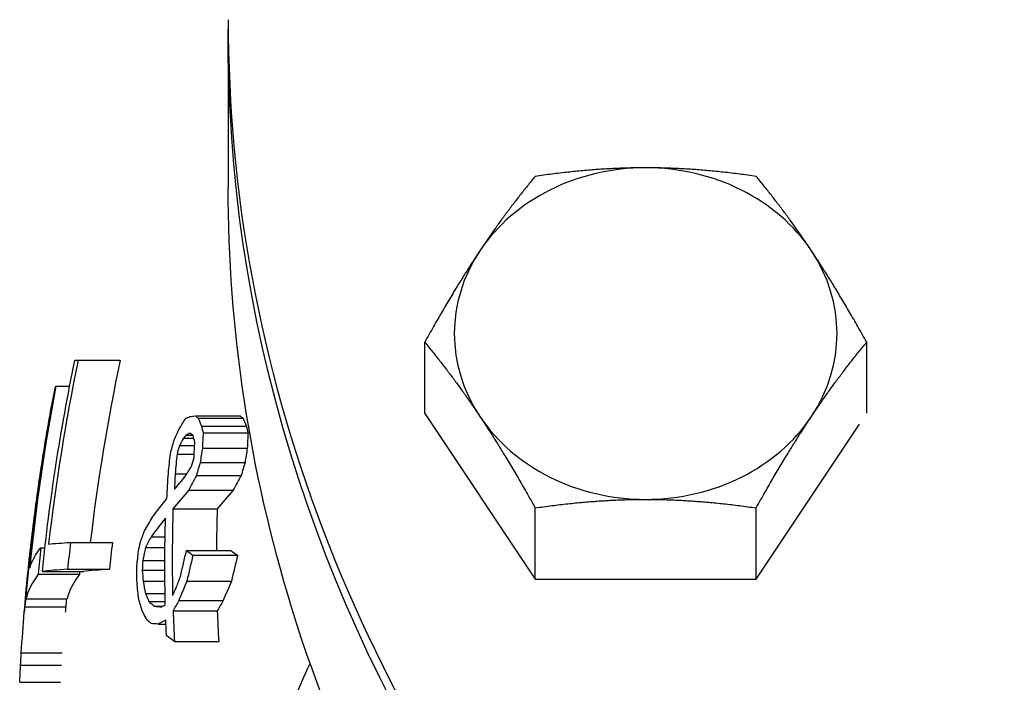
# Model space of a CAD drawing. Header units: inches. Extents: x 1 to 669, y 0 to 417.
# Tile 211 of 256: x 290.835 to 292.282, y 235.643 to 236.617. Entities that reach past the tile are written whole.
import ezdxf

# ---------------------------------------------------------------- set-up
doc = ezdxf.new("R2010")
doc.units = ezdxf.units.IN
doc.header["$LTSCALE"] = 12
doc.header["$MEASUREMENT"] = 0
doc.layers.add('X', color=1, linetype='CONTINUOUS')

msp = doc.modelspace()

# ---------------------------------------------------------------- linework, layer by layer
at = {"layer": 'X', "extrusion": (-1, 4.93038e-32, -2.22045e-16)}
for p, q in [((291.14191, 236.58922), (291.14191, 236.37047)), ((291.43068, 236.03843), (291.43068, 236.14306)), ((292.0802, 236.03874), (292.0802, 236.14306)), ((290.92149, 236.11678), (290.98334, 236.11678)), ((290.88867, 236.07831), (290.90891, 236.07831)), ((290.88272, 236.05081), (290.88289, 236.05081)), ((291.09364, 236.03478), (291.15939, 236.03478)), ((291.43068, 236.03843), (291.59306, 235.79486)), ((291.09794, 236.03124), (291.16379, 236.03124)), ((291.10257, 236.01958), (291.16853, 236.01958)), ((291.91782, 235.79486), (292.06949, 236.02237)), ((290.87598, 236.01297), (290.87622, 236.01297)), ((291.07992, 236.00661), (291.08939, 236.00661)), ((291.10511, 236.0097), (291.17113, 236.0097)), ((291.07029, 235.99112), (291.09252, 235.99112)), ((291.07599, 236.00203), (291.09125, 236.00203)), ((291.06671, 235.97843), (291.0919, 235.97843)), ((291.10394, 235.98713), (291.16993, 235.98713)), ((291.10068, 235.96633), (291.16659, 235.96633)), ((290.8668, 235.95625), (290.86716, 235.95625)), ((291.06389, 235.94952), (291.08104, 235.94952)), ((291.09529, 235.9473), (291.16107, 235.9473)), ((290.86198, 235.92342), (290.86242, 235.92342)), ((291.08381, 235.92547), (291.14931, 235.92547)), ((291.06076, 235.89803), (291.12572, 235.89803)), ((291.59306, 235.79486), (291.59306, 235.89949)), ((291.91782, 235.79486), (291.91782, 235.89949)), ((290.85688, 235.88558), (290.85743, 235.88558)), ((290.91018, 235.84888), (290.97178, 235.84888)), ((291.02855, 235.85688), (291.04914, 235.85688)), ((290.85096, 235.83642), (290.85167, 235.83642)), ((290.86632, 235.84104), (290.87257, 235.84104)), ((291.02037, 235.84139), (291.04894, 235.84139)), ((291.08056, 235.83696), (291.14598, 235.83696)), ((291.01626, 235.82237), (291.04883, 235.82237)), ((291.09007, 235.82988), (291.15573, 235.82988)), ((290.86272, 235.80194), (290.92334, 235.80194)), ((290.86885, 235.8063), (290.9296, 235.8063)), ((290.90585, 235.80931), (290.96737, 235.80931)), ((291.01555, 235.80791), (291.04883, 235.80791)), ((290.84637, 235.79223), (290.84719, 235.79223)), ((291.01689, 235.79168), (291.04893, 235.79168)), ((291.08124, 235.79182), (291.14668, 235.79182)), ((291.59306, 235.79486), (291.91782, 235.79486)), ((291.02039, 235.77368), (291.04916, 235.77368)), ((290.84485, 235.76605), (290.90511, 235.76605)), ((291.02531, 235.76203), (291.04937, 235.76203)), ((291.06956, 235.76364), (291.13473, 235.76364)), ((290.84299, 235.75439), (290.90321, 235.75439)), ((291.03377, 235.75495), (291.04525, 235.75495)), ((291.06092, 235.74816), (291.12588, 235.74816)), ((291.0388, 235.72884), (291.05043, 235.72884)), ((291.06289, 235.70302), (291.1279, 235.70302)), ((290.83787, 235.68633), (290.89799, 235.68633)), ((290.83679, 235.66833), (290.89689, 235.66833)), ((290.83548, 235.64328), (290.89555, 235.64328))]:
    msp.add_line(p, q, dxfattribs=at)
at = {"layer": 'X', "extrusion": (2.22045e-16, -1.09476e-47, -1)}
for start, end in [(4.70604, 5.72958), (3.23831, 3.57598)]:
    msp.add_arc((-293.89191, 235.49547), 3.06, start, end, dxfattribs=at)
at = {"layer": 'X', "extrusion": (2.22045e-16, 0, -1)}
for centre, major_axis, ratio, start_param, end_param in [((293.89191, 236.58922), (2.75, 0), 0.8660254, 0, 3.1473789), ((293.89191, 235.50015), (-3.03852, 0), 0.9999166, 0.1009382, 0.2042065), ((293.89191, 235.51357), (-3.05775, 0), 0.9880115, 0.0836689, 0.186024), ((293.89191, 235.69226), (-2.84998, 0), 0.9842767, 0.092103, 0.1024592), ((293.89191, 235.81583), (-2.84309, 0), 0.9590871, -0.0215735, 0.0251189), ((293.89191, 235.26515), (-2.94241, 0), 0.9616862, 0.2030572, 0.2076367), ((293.89191, 235.78705), (-3.04574, 0), 0.1543801, 0.051238, 0.115083), ((293.89191, 235.21557), (-2.88465, 0), 0.9616862, 0.2118567, 0.2259111), ((293.89191, 235.79824), (-2.88412, 0), 0.9551529, -0.0021115, 0.0060816), ((307.2477, 235.49583), (-16.41578, 0), 0.4310219, 0.0208401, 0.0243818), ((293.89191, 234.83193), (-2.81627, 0), 0.8322135, 0.3151269, 0.3661114)]:
    msp.add_ellipse(centre, major_axis=major_axis, ratio=ratio, start_param=start_param, end_param=end_param, dxfattribs=at)
at = {"layer": 'X'}
for centre, major_axis, ratio, start_param, end_param in [((291.75544, 236.15562), (-0.28125, 0), 0.8660254, -1.5707963, -0.5235988), ((291.75544, 236.15562), (-0.28125, 0), 0.8660254, -2.6179939, -1.5707963), ((291.75544, 236.15562), (-0.28125, 0), 0.8660254, -0.5235988, 0.5235988), ((291.75544, 236.15562), (0.28125, 0), 0.8660254, -0.5235988, 0.5235988), ((293.89191, 235.50065), (-3.03366, 0), 0.9999166, -0.2045387, -0.1142219), ((293.89191, 235.50065), (-2.97312, 0), 0.9999166, -0.208764, -0.1174055), ((293.89191, 235.51955), (-3.05602, 0), 0.9880115, -0.1861306, -0.0967191), ((293.89191, 236.28812), (-2.9469, 0), 0.2741525, 0.3189645, 0.323584), ((293.89191, 236.28812), (-2.88455, 0), 0.2741525, 0.3261113, 0.3308422), ((291.75544, 236.15562), (0.28125, 0), 0.8660254, -2.6179939, -1.5707963), ((291.75544, 236.15562), (0.28125, 0), 0.8660254, -1.5707963, -0.5235988), ((293.89191, 236.38509), (-2.86224, 0), 0.5694431, 0.2188484, 0.2261799), ((293.89191, 236.34666), (-2.83032, 0), 0.6815123, 0.1703905, 0.1755924), ((293.89191, 236.38509), (-2.798, 0), 0.5694431, 0.2239576, 0.2314662), ((293.89191, 236.34666), (-2.76534, 0), 0.6815123, 0.1744349, 0.1797629), ((293.89191, 235.41081), (-3.05845, 0), 0.4953176, -0.4042034, -0.4009229), ((293.89191, 235.7803), (-3.0462, 0), 0.1931973, -0.3998602, -0.394697), ((293.89191, 235.86709), (-2.7908, 0), 0.955156, -0.0535264, -0.045049), ((293.89191, 235.86709), (-2.72488, 0), 0.955156, -0.0548226, -0.0461396), ((293.89191, 235.24921), (-2.92519, 0), 0.9616862, -0.266889, -0.2622168), ((293.89191, 235.18264), (-3.02407, 0), 0.7431825, -0.3731929, -0.3679823), ((293.89191, 235.69688), (-2.83964, 0), 0.9842751, -0.100906, -0.0905137), ((293.89191, 235.54002), (-2.82364, 0), 0.9992861, -0.1591273, -0.1516658), ((293.89191, 235.54002), (-2.7585, 0), 0.9992861, -0.162918, -0.1552758), ((293.89191, 235.22442), (-2.89588, 0), 0.9616862, -0.2696572, -0.262575), ((293.89191, 235.22442), (-2.8324, 0), 0.9616862, -0.2758565, -0.2686034), ((293.89191, 235.83986), (-2.83035, 0), 0.955156, -0.040573, -0.0322187), ((293.89191, 235.12249), (-3.0088, 0), 0.7431766, -0.3777912, -0.367309), ((293.89191, 235.12249), (-2.94775, 0), 0.7431766, -0.3860228, -0.3752891), ((293.89191, 235.33063), (-3.05411, 0), 0.4953309, -0.4041183, -0.3844756), ((293.89191, 235.33063), (-2.99399, 0), 0.4953309, -0.4127214, -0.3926135), ((293.89191, 235.82346), (-2.83221, 0), 0.9590871, -0.0274566, 0.0194156), ((293.89191, 235.82346), (-2.76728, 0), 0.9590871, -0.028101, -0.0050852), ((293.89191, 235.33063), (-3.05411, 0), 0.495331, -0.374713, -0.3552986), ((293.89191, 235.50315), (-3.00171, 0), 0.9999166, -0.1154429, -0.1021804), ((293.89191, 235.50315), (-2.94052, 0), 0.9999166, -0.1178562, -0.1043143), ((293.89191, 235.19822), (-3.03458, 0), 0.6554354, -0.3375294, -0.3292887), ((293.89191, 235.54947), (-3.03995, 0), 0.9880115, -0.0972321, -0.0841601), ((293.89191, 235.25806), (-2.93491, 0), 0.9616862, -0.208175, -0.2012892), ((293.89191, 236.11686), (-2.991, 0), 0.2741525, 0.3483516, 0.3575561), ((293.89191, 236.11686), (-2.92959, 0), 0.2741525, 0.3559752, 0.3653998), ((293.89191, 235.67845), (-2.87937, 0), 0.9842735, -0.0508037, -0.0456967), ((293.89191, 235.20849), (-2.87538, 0), 0.9616862, -0.2266525, -0.2125505), ((293.89191, 235.20849), (-2.81144, 0), 0.9616862, -0.2319003, -0.217461), ((293.89191, 235.74795), (-3.04931, 0), 0.1543801, -0.1149475, -0.0384573), ((293.89191, 235.80163), (-3.04464, 0), 0.0129163, -0.196494, -0.1191502), ((293.89191, 235.74795), (-2.9891, 0), 0.1543801, -0.1172736, -0.0392324), ((293.89191, 235.54947), (-2.97954, 0), 0.9880115, -0.0873577, -0.0858705), ((293.89191, 235.80163), (-2.98433, 0), 0.0129163, -0.2005184, -0.1215698), ((293.89191, 235.98416), (-2.88334, 0), 0.8789424, 0.0696042, 0.0760242), ((293.89191, 235.52485), (-3.05835, 0), 0.9561944, -0.0915595, -0.0785726), ((293.89191, 236.11144), (-2.90502, 0), 0.7678426, 0.143848, 0.1520057), ((293.89191, 235.03886), (-2.96578, 0), 0.7954704, -0.3248439, -0.3122689), ((293.89191, 235.03886), (-2.90383, 0), 0.7954704, -0.3320369, -0.3191635), ((293.89191, 236.16097), (-2.95096, 0), 0.5694432, 0.2325619, 0.2396956), ((293.89191, 235.52485), (-2.99832, 0), 0.9561944, -0.0842291, -0.0801492), ((293.89191, 236.01537), (-3.01187, 0), 0.2741525, 0.3118499, 0.3208751), ((293.89191, 235.07841), (-3.00976, 0), 0.6554355, -0.3547524, -0.3463928), ((293.89191, 235.07841), (-2.94874, 0), 0.6554355, -0.3624291, -0.3538725), ((293.89191, 235.72501), (-3.05057, 0), 0.2927326, -0.032905, -0.0240934), ((293.89191, 235.72501), (-2.99038, 0), 0.2927326, -0.0335676, -0.0245784), ((293.89191, 235.78417), (-3.04634, 0), 0.0277252, 0.353344, 0.3626887), ((293.89191, 235.83827), (-2.83256, 0), 0.9551529, 0.0333142, 0.0500135), ((293.89191, 235.83827), (-2.76764, 0), 0.9551529, 0.0340961, 0.0511878), ((293.89191, 235.51519), (-3.05993, 0), 0.1931928, -0.379964, -0.3697771)]:
    msp.add_ellipse(centre, major_axis=major_axis, ratio=ratio, start_param=start_param, end_param=end_param, dxfattribs=at)
at = {"layer": 'X', "extrusion": (2.22045e-16, -1.56945e-43, -1)}
msp.add_ellipse((293.89191, 236.1116), major_axis=(-2.99732, 0), ratio=0.0129163, start_param=0.1210406, end_param=0.1340748, dxfattribs=at)
at = {"layer": 'X', "extrusion": (2.22045e-16, 1.79366e-43, -1)}
for centre, major_axis, ratio, start_param, end_param in [((293.89191, 236.05423), (-3.00729, 0), 0.1543801, 0.038995, 0.0518938), ((293.89191, 235.25629), (-2.93299, 0), 0.9616862, 0.2591751, 0.2661612), ((293.89191, 235.35468), (-3.0557, 0), 0.4953309, 0.3585326, 0.3779611), ((293.89191, 235.99), (-3.01648, 0), 0.2741525, -0.3544021, -0.3430114)]:
    msp.add_ellipse(centre, major_axis=major_axis, ratio=ratio, start_param=start_param, end_param=end_param, dxfattribs=at)
at = {"layer": 'X', "extrusion": (2.22045e-16, 1.88079e-37, -1)}
for centre, major_axis, start_param, end_param in [((294.16558, 235.49689), (-3.33358, -0.00001), 0.1626245, 0.1746669), ((294.17105, 235.4961), (-3.33911, -0.00001), 0.1222918, 0.1342418)]:
    msp.add_ellipse(centre, major_axis=major_axis, ratio=0.9561943, start_param=start_param, end_param=end_param, dxfattribs=at)
at = {"layer": 'X', "extrusion": (2.22045e-16, 3.58732e-43, -1)}
for centre, major_axis, ratio, start_param, end_param in [((293.89191, 235.80624), (-3.04356, 0), 0.1931973, 0.3921203, 0.3972824), ((293.89191, 235.19958), (-3.03481, 0), 0.6554436, 0.3842509, 0.392664), ((293.89191, 235.53825), (-3.05969, 0), 0.1931882, 0.3740172, 0.3791145)]:
    msp.add_ellipse(centre, major_axis=major_axis, ratio=ratio, start_param=start_param, end_param=end_param, dxfattribs=at)
at = {"layer": 'X', "extrusion": (2.22045e-16, -1.79366e-43, -1)}
for centre, major_axis, ratio, start_param, end_param in [((293.89191, 235.97731), (-3.02173, 0), 0.0503902, 0.3796906, 0.3869939), ((293.89191, 236.26275), (-2.95416, 0), 0.2741525, -0.3227608, -0.3181539)]:
    msp.add_ellipse(centre, major_axis=major_axis, ratio=ratio, start_param=start_param, end_param=end_param, dxfattribs=at)
at = {"layer": 'X', "extrusion": (2.22045e-16, 5.02225e-42, -1)}
msp.add_ellipse((293.89191, 235.26629), major_axis=(-3.04492, 0), ratio=0.6554354, start_param=0.3848068, end_param=0.3931939, dxfattribs=at)
at = {"layer": 'X', "extrusion": (2.22045e-16, -7.52316e-37, -1)}
msp.add_ellipse((325.29686, 235.50721), major_axis=(-34.46427, -0.00035), ratio=0.2927321, start_param=0.0445583, end_param=0.0501864, dxfattribs=at)
at = {"layer": 'X', "extrusion": (2.22045e-16, -5.60519e-45, -1)}
msp.add_ellipse((293.89191, 235.16565), major_axis=(-3.00258, 0), ratio=0.8291608, start_param=0.3409765, end_param=0.3483419, dxfattribs=at)
at = {"layer": 'X', "extrusion": (2.22045e-16, 7.17465e-43, -1)}
msp.add_ellipse((293.89191, 236.32732), major_axis=(-2.84104, 0), ratio=0.6815123, start_param=-0.1719725, end_param=-0.1667935, dxfattribs=at)
at = {"layer": 'X', "extrusion": (2.22045e-16, -3.58732e-43, -1)}
msp.add_ellipse((293.89191, 235.85908), major_axis=(-2.8028, 0), ratio=0.955156, start_param=0.0427208, end_param=0.0511609, dxfattribs=at)
at = {"layer": 'X', "extrusion": (2.22045e-16, 2.86986e-42, -1)}
msp.add_ellipse((293.89191, 235.2315), major_axis=(-2.90457, 0), ratio=0.9616862, start_param=0.2641225, end_param=0.2688303, dxfattribs=at)
at = {"layer": 'X', "extrusion": (2.22045e-16, 7.52316e-37, -1)}
msp.add_ellipse((294.17063, 235.49615), major_axis=(-3.33869, -0.00002), ratio=0.9561943, start_param=0.1342487, end_param=0.1446344, dxfattribs=at)
at = {"layer": 'X', "extrusion": (2.22045e-16, 5.38099e-43, -1)}
msp.add_ellipse((293.89191, 235.77903), major_axis=(-2.84341, 0), ratio=0.9680483, start_param=0.0487758, end_param=0.0622484, dxfattribs=at)
at = {"layer": 'X', "extrusion": (2.22045e-16, 8.96831e-44, -1)}
for centre, major_axis, ratio, start_param, end_param in [((293.89191, 235.35468), (-3.05571, 0), 0.4953276, 0.3877315, 0.4008196), ((293.89191, 235.97317), (-2.89144, 0), 0.8789387, -0.0807858, -0.0711804), ((293.89191, 235.75862), (-3.04866, 0), 0.0277253, -0.3601119, -0.3507833)]:
    msp.add_ellipse(centre, major_axis=major_axis, ratio=ratio, start_param=start_param, end_param=end_param, dxfattribs=at)
at = {"layer": 'X', "extrusion": (2.22045e-16, 2.82119e-36, -1)}
msp.add_ellipse((325.84414, 235.50042), major_axis=(-35.01202, -0.0002), ratio=0.2927324, start_param=0.032809, end_param=0.037608, dxfattribs=at)
at = {"layer": 'X', "extrusion": (2.22045e-16, -2.86986e-42, -1)}
msp.add_ellipse((293.89191, 235.24923), major_axis=(-3.04409, 0), ratio=0.61285, start_param=0.3367936, end_param=0.3482097, dxfattribs=at)
at = {"layer": 'X', "extrusion": (2.22045e-16, -4.48416e-44, -1)}
for centre, major_axis, ratio, start_param, end_param in [((293.89191, 235.15421), (-2.99849, 0), 0.8291608, 0.2830071, 0.290244), ((293.89191, 236.12484), (-2.97203, 0), 0.5035347, -0.2636134, -0.2543329)]:
    msp.add_ellipse(centre, major_axis=major_axis, ratio=ratio, start_param=start_param, end_param=end_param, dxfattribs=at)
at = {"layer": 'X', "extrusion": (2.22045e-16, -2.8026e-45, -1)}
msp.add_ellipse((293.89191, 235.8412), major_axis=(-3.0404, 0), ratio=0.0129163, start_param=0.1321637, end_param=0.1967716, dxfattribs=at)
at = {"layer": 'X', "extrusion": (2.22045e-16, 5.64237e-37, -1)}
msp.add_ellipse((294.17481, 235.4957), major_axis=(-3.3429, -0.00003), ratio=0.9561943, start_param=0.0915543, end_param=0.1068059, dxfattribs=at)
at = {"layer": 'X', "extrusion": (2.22045e-16, 1.43493e-42, -1)}
msp.add_ellipse((293.89191, 235.53259), major_axis=(-2.89788, 0), ratio=0.9992866, start_param=0.0976761, end_param=0.1048958, dxfattribs=at)
at = {"layer": 'X', "extrusion": (2.22045e-16, 7.00649e-46, -1)}
msp.add_ellipse((293.89191, 235.76285), major_axis=(-3.0472, 0), ratio=0.2927326, start_param=0.0280974, end_param=0.0329415, dxfattribs=at)
at = {"layer": 'X', "extrusion": (2.22045e-16, 2.24208e-44, -1)}
msp.add_ellipse((293.89191, 235.05811), major_axis=(-2.95829, 0), ratio=0.8291608, start_param=0.2994233, end_param=0.3067953, dxfattribs=at)
at = {"layer": 'X', "extrusion": (2.22045e-16, -1.0762e-42, -1)}
msp.add_ellipse((293.89191, 235.05845), major_axis=(-2.98948, 0), ratio=0.7431825, start_param=0.32636, end_param=0.3315515, dxfattribs=at)
at = {"layer": 'X', "extrusion": (2.22045e-16, -8.96831e-44, -1)}
msp.add_ellipse((293.89191, 236.13602), major_axis=(-2.93214, 0), ratio=0.6815157, start_param=-0.1952576, end_param=-0.1851833, dxfattribs=at)
at = {"layer": 'X', "extrusion": (2.22045e-16, 3.00927e-36, -1)}
msp.add_ellipse((326.28521, 235.49668), major_axis=(-35.45327, -0.00018), ratio=0.2927325, start_param=0.0182915, end_param=0.0240929, dxfattribs=at)
at = {"layer": 'X', "extrusion": (2.22045e-16, -1.43493e-42, -1)}
msp.add_ellipse((293.89191, 235.99), major_axis=(-3.01648, 0), ratio=0.2741525, start_param=-0.3203665, end_param=-0.3136067, dxfattribs=at)
at = {"layer": 'X', "extrusion": (2.22045e-16, 4.48416e-44, -1)}
msp.add_ellipse((293.89191, 235.83027), major_axis=(-2.84346, 0), ratio=0.9551529, start_param=-0.043607, end_param=-0.0352902, dxfattribs=at)
at = {"layer": 'X'}
for points, knots in [([(291.14191, 236.61681), (291.14191, 236.36277), (291.18908, 236.10878), (291.37297, 235.62637), (291.50974, 235.39806), (291.85918, 234.98994), (292.07196, 234.81031), (292.55206, 234.51796), (292.8194, 234.4054), (293.38151, 234.25886), (293.67622, 234.22498), (294.26313, 234.23937), (294.55522, 234.28767), (295.10716, 234.46165), (295.36693, 234.58728), (295.82765, 234.90322), (296.02859, 235.09342), (296.35106, 235.51903), (296.47268, 235.7543), (296.61041, 236.20109), (296.64191, 236.40894), (296.64191, 236.61681)], [0, 0, 0, 0, 0.3188469, 0.3188469, 0.6380559, 0.6380559, 0.9579698, 0.9579698, 1.2784145, 1.2784145, 1.59911, 1.59911, 1.9198654, 1.9198654, 2.2405332, 2.2405332, 2.5609056, 2.5609056, 2.8806959, 2.8806959, 3.1415927, 3.1415927, 3.1415927, 3.1415927]), ([(296.64191, 236.37047), (296.64191, 236.11642), (296.5949, 235.86242), (296.41171, 235.37985), (296.27538, 235.15142), (295.92691, 234.74266), (295.71449, 234.56261), (295.23492, 234.26923), (294.96766, 234.15617), (294.40547, 234.00871), (294.11058, 233.97446), (293.52316, 233.98838), (293.23072, 234.03658), (292.67804, 234.21071), (292.41787, 234.33657), (291.95651, 234.65333), (291.75527, 234.84405), (291.43261, 235.27084), (291.31095, 235.50666), (291.17335, 235.95432), (291.14191, 236.16238), (291.14191, 236.37047)], [3.1415927, 3.1415927, 3.1415927, 3.1415927, 3.459214, 3.459214, 3.7775717, 3.7775717, 4.0973792, 4.0973792, 4.4182957, 4.4182957, 4.7397419, 4.7397419, 5.0613163, 5.0613163, 5.3827059, 5.3827059, 5.7034749, 5.7034749, 6.0230312, 6.0230312, 6.2831853, 6.2831853, 6.2831853, 6.2831853])]:
    msp.add_open_spline(points, degree=3, knots=knots, dxfattribs=at)
for points, weights in [([(291.75544, 236.39919), (291.68008, 236.39919), (291.59306, 236.38663)], [1.84291623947, 1.84291623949, 1.7106008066]), ([(291.91782, 236.38663), (291.8308, 236.39919), (291.75544, 236.39919)], [1.7106008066, 1.84291623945, 1.84291623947]), ([(291.59306, 236.38663), (291.54955, 236.33392), (291.51187, 236.2774)], [1.7106008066, 1.84291623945, 1.84291623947]), ([(291.99901, 236.2774), (291.96133, 236.33392), (291.91782, 236.38663)], [1.84291623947, 1.84291623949, 1.7106008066]), ([(291.51187, 236.2774), (291.47419, 236.22088), (291.43068, 236.14306)], [1.84291623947, 1.84291623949, 1.7106008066]), ([(292.0802, 236.14306), (292.03669, 236.22088), (291.99901, 236.2774)], [1.7106008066, 1.84291623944, 1.84291623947]), ([(291.43068, 236.14306), (291.47419, 236.09035), (291.51187, 236.03383)], [1.7106008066, 1.84291623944, 1.84291623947]), ([(291.99901, 236.03383), (292.03669, 236.09035), (292.0802, 236.14306)], [1.84291623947, 1.84291623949, 1.7106008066]), ([(291.51187, 236.03383), (291.54955, 235.97731), (291.59306, 235.89949)], [1.84291623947, 1.84291623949, 1.7106008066]), ([(291.91782, 235.89949), (291.96133, 235.97731), (291.99901, 236.03383)], [1.7106008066, 1.84291623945, 1.84291623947]), ([(291.59306, 235.89949), (291.68008, 235.91205), (291.75544, 235.91205)], [1.7106008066, 1.84291623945, 1.84291623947]), ([(291.75544, 235.91205), (291.8308, 235.91205), (291.91782, 235.89949)], [1.84291623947, 1.84291623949, 1.7106008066])]:
    msp.add_rational_spline(points, weights, degree=2, dxfattribs=at)

doc.saveas('drawing.dxf')
